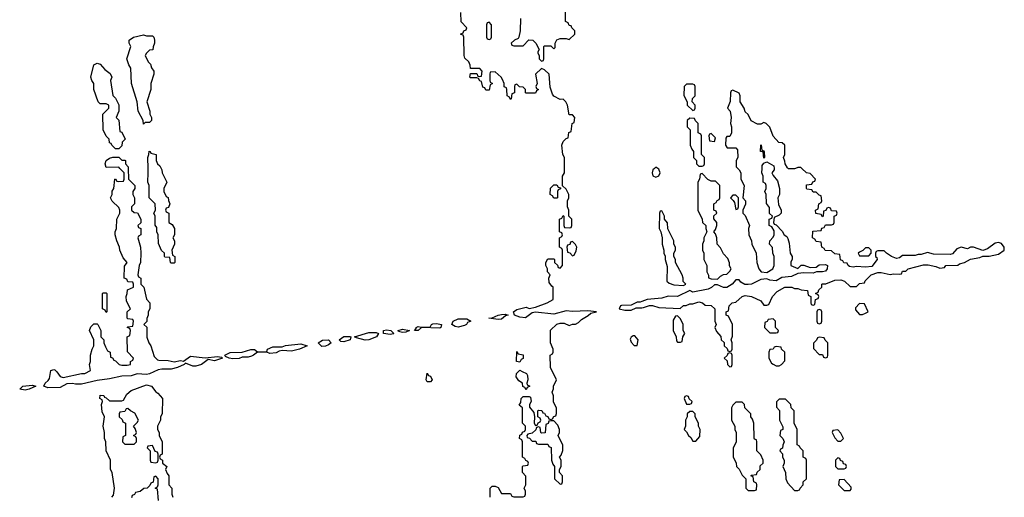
# Model space of a CAD drawing. Header units: inches. Extents: x 2769577 to 2880010, y 685631 to 825129.
# Tile 91 of 155: x 2795969 to 2802349, y 757870 to 760963. Entities that reach past the tile are written whole.
import ezdxf

# ---------------------------------------------------------------- set-up
doc = ezdxf.new("R2010")
doc.units = ezdxf.units.IN
doc.header["$MEASUREMENT"] = 0
for name, color, linetype in [('C7795', 7, 'Continuous'), ('C7796', 7, 'Continuous'), ('C8705', 7, 'Continuous'), ('C8706', 7, 'Continuous')]:
    doc.layers.add(name, color=color, linetype=linetype)

msp = doc.modelspace()

# ---------------------------------------------------------------- linework, layer by layer
at = {"layer": 'C7795', "color": 4, "elevation": 4}
for points in [[(2796672.2, 760000), (2796674, 759930), (2796714, 759890), (2796714, 759870), (2796702, 759850), (2796702, 759830), (2796712, 759810), (2796712, 759770), (2796694, 759750), (2796694, 759730), (2796710, 759714), (2796731.1, 759711.1), (2796754, 759670), (2796752.7, 759647.3), (2796734, 759630), (2796738, 759618), (2796754, 759610), (2796754, 759570), (2796738, 759562), (2796734, 759550), (2796752, 759490), (2796754, 759450), (2796752, 759390), (2796742, 759370), (2796734, 759310), (2796738, 759298), (2796754, 759290), (2796754, 759250), (2796772, 759230), (2796790, 759154), (2796811.3, 759130), (2796811.3, 759090), (2796802, 759070), (2796802, 759050), (2796792.7, 759027.3), (2796791.6, 759008.4), (2796774, 758990), (2796791.6, 758971.6), (2796792.7, 758907.3), (2796804.7, 758870), (2796818, 758850), (2796841, 758781), (2796861, 758761), (2796870, 758758), (2796930, 758756), (2796970, 758747.3), (2797010, 758756), (2797030, 758752), (2797076.4, 758783.6), (2797170, 758774), (2797250, 758781), (2797276.9, 758776.9), (2797282, 758770), (2797230, 758754), (2797190, 758762), (2797146, 758730), (2797110, 758718.7), (2797090, 758719.6), (2797042, 758738), (2797034, 758730), (2796992, 758710), (2796950, 758699.5), (2796890, 758699.5), (2796865.5, 758694.5), (2796810.3, 758669.6), (2796790, 758665.1), (2796730.5, 758669.5), (2796690, 758657), (2796630, 758655.1), (2796550, 758636.2), (2796470, 758626.6), (2796370, 758602.4), (2796330, 758601.6), (2796310, 758607), (2796275.2, 758604.8), (2796230, 758580.9), (2796150, 758579.3), (2796126, 758590), (2796134, 758610), (2796153.8, 758626.2), (2796161.5, 758638.5), (2796170, 758691.3), (2796190, 758698), (2796195.3, 758695.3), (2796210, 758682), (2796230, 758651.3), (2796250, 758646.8), (2796370, 758671.3), (2796390, 758671.3), (2796428, 758690), (2796422, 758730), (2796428, 758750), (2796428, 758790), (2796438, 758830), (2796448, 758850), (2796448, 758890), (2796422, 758950), (2796430, 758974), (2796450, 758994), (2796470, 758994), (2796474, 758990), (2796494, 758950), (2796494, 758910), (2796514, 758890), (2796514, 758870), (2796523.6, 758843.6), (2796538, 758818), (2796554, 758810), (2796558, 758778), (2796570, 758774), (2796578, 758758), (2796590, 758754), (2796614, 758730), (2796630, 758724.7), (2796665.4, 758725.4), (2796686, 758730), (2796686, 758750), (2796702, 758758), (2796706, 758770), (2796667.3, 758812.7), (2796666, 758910), (2796682, 758918), (2796686, 758950), (2796682, 758962), (2796666, 758970), (2796670, 758974), (2796702, 758978), (2796706, 759010), (2796702, 759022), (2796670, 759026), (2796666, 759030), (2796666, 759070), (2796686, 759090), (2796660.4, 759140.4), (2796658, 759170), (2796666, 759190), (2796667.3, 759212.7), (2796706, 759230), (2796706, 759250), (2796702, 759262), (2796670, 759266), (2796662, 759282), (2796646, 759290), (2796647.3, 759367.3), (2796666, 759390), (2796640.2, 759420.2), (2796618, 759470), (2796615.3, 759490), (2796598, 759530), (2796588, 759570), (2796588, 759590), (2796595.3, 759610), (2796598, 759670), (2796618, 759710), (2796618, 759730), (2796610, 759746), (2796567.3, 759787.3), (2796558, 759810), (2796568, 759830), (2796568.4, 759851.6), (2796578, 759870), (2796586, 759930), (2796590, 759932), (2796598, 759918), (2796610, 759914), (2796642, 759918), (2796646, 759930), (2796646, 759970), (2796617.6, 760000)], [(2796885.3, 760000), (2796890.7, 759990.7), (2796891.3, 759970), (2796922, 759910), (2796902, 759870), (2796902, 759850), (2796918, 759818), (2796931.3, 759811.3), (2796932.7, 759792.7), (2796942, 759770), (2796932.7, 759747.3), (2796918, 759742), (2796914, 759730), (2796918, 759718), (2796934, 759710), (2796934, 759650), (2796956.9, 759636.9), (2796971.3, 759610), (2796972, 759570), (2796962, 759550), (2796972, 759530), (2796972, 759510), (2796954, 759470), (2796958, 759438), (2796974, 759430), (2796974, 759390), (2796970, 759386), (2796950, 759386), (2796946, 759390), (2796942, 759422), (2796910, 759426), (2796906, 759430), (2796906, 759450), (2796888.4, 759468.4), (2796867.3, 759512.7), (2796866, 759570), (2796858, 759590), (2796856.4, 759616.4), (2796847.3, 759632.7), (2796846, 759690), (2796838, 759710), (2796848, 759730), (2796846, 759770), (2796808, 759810), (2796808, 759890), (2796798, 759910), (2796802, 759970), (2796800.8, 760000)], [(2799018, 757870), (2799018, 757930), (2799030, 757942), (2799050, 757942), (2799070, 757934), (2799090, 757894), (2799150, 757894), (2799158, 757878), (2799170, 757874), (2799230, 757874), (2799242, 757878), (2799246, 757890), (2799246, 757910), (2799238, 757930), (2799248, 757950), (2799247.3, 758007.3), (2799226, 758030), (2799226, 758070), (2799230, 758074), (2799262, 758078), (2799266, 758090), (2799262, 758102), (2799247.3, 758107.3), (2799242, 758122), (2799226, 758130), (2799226, 758230), (2799222, 758242), (2799208, 758250), (2799208.4, 758271.6), (2799222, 758278), (2799227.3, 758292.7), (2799242, 758298), (2799246, 758310), (2799246, 758330), (2799226, 758350), (2799226, 758450), (2799206, 758466), (2799216.4, 758483.6), (2799218, 758510), (2799230, 758522), (2799270, 758522), (2799278, 758518), (2799282, 758490), (2799272, 758470), (2799272.7, 758452.7), (2799299.6, 758419.6), (2799304.7, 758390), (2799302, 758350), (2799310, 758334), (2799322, 758338), (2799327.3, 758352.7), (2799342, 758358), (2799346, 758370), (2799342, 758382), (2799326, 758390), (2799326, 758430), (2799330, 758434), (2799352.7, 758432.7), (2799358, 758418), (2799370, 758414), (2799378, 758398), (2799390, 758394), (2799398, 758378), (2799410, 758374), (2799422, 758378), (2799430, 758394), (2799442, 758398), (2799447.3, 758412.7), (2799447.3, 758447.3), (2799428.4, 758488.4), (2799427.3, 758527.3), (2799418, 758550), (2799427.3, 758572.7), (2799428, 758590), (2799448, 758630), (2799408, 758710), (2799406, 758790), (2799422, 758798), (2799426, 758810), (2799426, 758830), (2799408, 758870), (2799408.4, 758951.6), (2799449.1, 758990.9), (2799470, 758998), (2799496.9, 758996.9), (2799530, 758982), (2799550, 758992), (2799570, 758992), (2799590, 759002), (2799610, 759022), (2799653.2, 759046.8), (2799670, 759062), (2799706, 759070), (2799650, 759077.2), (2799550, 759072.7), (2799510, 759077.2), (2799430, 759056), (2799310, 759069.2), (2799290, 759064), (2799247.1, 759032.9), (2799210, 759036), (2799175.3, 759050), (2799168, 759070), (2799190, 759086), (2799250, 759102), (2799270, 759092), (2799310, 759102), (2799386, 759130), (2799426, 759150), (2799426, 759230), (2799416.4, 759236.4), (2799400.4, 759260.4), (2799398, 759290), (2799406, 759310), (2799388, 759330), (2799388, 759350), (2799378, 759370), (2799378, 759390), (2799390, 759414), (2799430, 759414), (2799434, 759410), (2799434, 759390), (2799452.7, 759372.7), (2799458, 759358), (2799470, 759354), (2799486, 759370), (2799486, 759470), (2799482, 759482), (2799466, 759490), (2799466, 759550), (2799482, 759558), (2799486, 759570), (2799482, 759582), (2799466, 759590), (2799466, 759670), (2799482, 759678), (2799490, 759694), (2799494, 759690), (2799494, 759630), (2799498, 759618), (2799530, 759614), (2799542, 759618), (2799546, 759630), (2799546, 759670), (2799526, 759690), (2799526, 759730), (2799518, 759750), (2799518, 759790), (2799526, 759810), (2799526, 759830), (2799510, 759866), (2799486, 759886), (2799486, 759950), (2799498, 759970), (2799498, 760000)], [(2800000, 759137.6), (2799990, 759134), (2799970, 759134), (2799930, 759114), (2799868, 759112), (2799862, 759110), (2799854, 759090), (2799890, 759082), (2799930, 759082), (2799963.1, 759096.9), (2800000, 759097.8)], [(2796566, 757870), (2796576.4, 757883.6), (2796582, 757930), (2796568, 758030), (2796558, 758050), (2796558, 758110), (2796528, 758170), (2796526, 758230), (2796518, 758250), (2796518, 758290), (2796508.7, 758330), (2796518, 758390), (2796503.1, 758423.1), (2796498, 758470), (2796506, 758490), (2796502, 758502), (2796488.9, 758508.9), (2796490, 758532), (2796514, 758530), (2796518, 758518), (2796530, 758514), (2796550, 758494), (2796630, 758494), (2796642, 758498), (2796663.1, 758536.9), (2796690, 758562), (2796790, 758598.8), (2796822, 758590), (2796850, 758552), (2796863.6, 758543.6), (2796894, 758510), (2796892, 758410), (2796882, 758390), (2796882, 758370), (2796862, 758330), (2796862, 758310), (2796872, 758290), (2796872, 758270), (2796891.3, 758230), (2796892, 758150), (2796878, 758142), (2796874, 758130), (2796878, 758118), (2796894, 758110), (2796894, 758090), (2796922, 758070), (2796914, 758050), (2796923.6, 758023.6), (2796934, 758010), (2796934, 757950), (2796954, 757930), (2796954, 757890), (2796962, 757870)], [(2796868.4, 757848.4), (2796862, 757922), (2796846, 757930), (2796862, 757938), (2796866, 757950), (2796866, 757990), (2796850, 758006), (2796838, 758002), (2796832.7, 757967.3), (2796818, 757962), (2796812.7, 757947.3), (2796794, 757930), (2796772.7, 757927.3), (2796750, 757908), (2796718, 757902), (2796712.7, 757887.3), (2796698, 757882), (2796692.7, 757867.3)]]:
    msp.add_lwpolyline(points, dxfattribs=at)
for points in [[(2799430, 759806), (2799422, 759822), (2799406, 759830), (2799408.4, 759871.6), (2799430, 759894), (2799450, 759894), (2799458, 759878), (2799474, 759874), (2799472.7, 759867.3), (2799458, 759862), (2799454, 759850), (2799454, 759810), (2799450, 759806)], [(2799550, 759526), (2799538, 759522), (2799532.7, 759507.3), (2799518, 759502), (2799514, 759490), (2799518, 759458), (2799532.7, 759452.7), (2799550, 759434), (2799562, 759438), (2799574.6, 759465.4), (2799578, 759490), (2799570, 759506)], [(2796530, 759066), (2796522, 759082), (2796506, 759090), (2796506, 759190), (2796510, 759194), (2796530, 759194), (2796534, 759190), (2796534, 759070)], [(2799070, 759021.2), (2799008, 759030), (2799030, 759031.3), (2799068, 759050), (2799090, 759054), (2799114.8, 759054.8), (2799134, 759050), (2799116, 759044), (2799090, 759024)], [(2798690, 758965.2), (2798571.3, 758968.7), (2798550, 758949.3), (2798526, 758950), (2798538, 758962), (2798538, 758970), (2798550, 758976), (2798570, 758971), (2798628, 758972), (2798638, 758990), (2798646.6, 758993.4), (2798670, 758995.5), (2798702, 758990), (2798698, 758970)], [(2798810, 758972), (2798790, 758975.1), (2798768.7, 758990), (2798777.2, 759010), (2798810, 759025.5), (2798865.4, 759025.4), (2798891.3, 759011.3), (2798870, 759002), (2798862.8, 758990), (2798850, 758982)], [(2798070, 758877.2), (2798050, 758879), (2798039, 758890), (2798070, 758911.3), (2798108.9, 758911.1), (2798114, 758910), (2798110, 758889.2)], [(2798207.5, 758887.5), (2798150, 758902), (2798138, 758910), (2798230, 758937.3), (2798278, 758938), (2798294, 758930), (2798281, 758910), (2798230, 758889.5)], [(2798370, 758925.2), (2798326, 758930), (2798326, 758950), (2798345.2, 758954.8), (2798374, 758950), (2798394, 758930), (2798390, 758929)], [(2798450, 758937.2), (2798424, 758944), (2798422, 758950), (2798450, 758959.1), (2798494, 758950), (2798490, 758949), (2798470, 758939)], [(2799943.6, 758916.4), (2799930, 758906), (2799925.4, 758894.6), (2799930, 758874), (2799950, 758854), (2799970, 758854), (2799975.3, 758890), (2799954.6, 758914.6)], [(2797730, 758816), (2797670, 758821.2), (2797650, 758817.2), (2797630, 758804.5), (2797590, 758800.9), (2797570, 758809.3), (2797510, 758809.2), (2797484.7, 758790), (2797470, 758784.5), (2797450, 758778.4), (2797410, 758777.2), (2797390, 758769.6), (2797350, 758765.6), (2797326, 758770), (2797302, 758782), (2797298, 758790), (2797332.3, 758807.7), (2797410, 758810.7), (2797467.1, 758827.1), (2797490, 758826), (2797510, 758812), (2797570, 758814), (2797575.3, 758830), (2797610, 758844), (2797670, 758844.7), (2797690, 758854), (2797790, 758862.8), (2797832, 758850), (2797782, 758830)], [(2797927.5, 758847.5), (2797902, 758870), (2797930, 758886.8), (2797970.6, 758890.6), (2797986, 758870), (2797970, 758857.2), (2797950, 758849.4)], [(2799210, 758746), (2799188.4, 758748.4), (2799190, 758814), (2799198, 758798), (2799232, 758792), (2799231.6, 758768.4), (2799218, 758762)], [(2798610, 758618), (2798602, 758630), (2798610, 758674), (2798618, 758658), (2798630, 758654), (2798642, 758630), (2798630, 758618)], [(2799250, 758566), (2799242, 758582), (2799228.4, 758588.4), (2799226, 758610), (2799203.1, 758623.1), (2799186, 758650), (2799187.3, 758672.7), (2799210, 758694), (2799223.6, 758683.6), (2799252.7, 758672.7), (2799259.6, 758659.6), (2799262, 758630), (2799254, 758610), (2799258, 758598), (2799274, 758590), (2799258, 758582)], [(2796004.5, 758564.5), (2795968.7, 758570), (2795990, 758590.6), (2796050, 758595.5), (2796074, 758590), (2796030, 758569.5)], [(2796670, 758446), (2796658, 758442), (2796650, 758426), (2796618, 758422), (2796614, 758410), (2796614, 758390), (2796632.7, 758372.7), (2796638, 758358), (2796654, 758350), (2796654, 758270), (2796638, 758262), (2796634, 758230), (2796650, 758214), (2796710, 758214), (2796726, 758230), (2796726, 758250), (2796722, 758262), (2796706, 758270), (2796722, 758278), (2796726, 758290), (2796716.4, 758316.4), (2796706, 758330), (2796730, 758354), (2796738, 758370), (2796714.6, 758414.6), (2796686, 758430)], [(2799430, 758366), (2799410, 758366), (2799398, 758362), (2799392.7, 758347.3), (2799378, 758342), (2799372.7, 758287.3), (2799350, 758286), (2799346, 758290), (2799342, 758322), (2799330, 758326), (2799318, 758322), (2799312.7, 758307.3), (2799290, 758286), (2799262, 758278), (2799254, 758270), (2799258, 758258), (2799272.7, 758252.7), (2799290, 758234), (2799312.7, 758232.7), (2799318, 758218), (2799330, 758214), (2799390, 758214), (2799398, 758198), (2799412.7, 758192.7), (2799414, 758110), (2799423.6, 758083.6), (2799434, 758070), (2799434, 757990), (2799470, 757954), (2799482, 757958), (2799486, 757970), (2799486, 758010), (2799466, 758030), (2799466, 758050), (2799478, 758070), (2799478, 758110), (2799466, 758130), (2799476.4, 758143.6), (2799487.3, 758172.7), (2799487.3, 758207.3), (2799458, 758270), (2799466, 758290), (2799466, 758310), (2799456.4, 758336.4)], [(2796830, 758206), (2796798, 758202), (2796794, 758190), (2796814, 758170), (2796814, 758110), (2796818, 758098), (2796850, 758094), (2796862, 758098), (2796866, 758110), (2796866, 758150), (2796862, 758162), (2796847.3, 758167.3)]]:
    msp.add_lwpolyline(points, close=True, dxfattribs=at)
at = {"layer": 'C7796', "color": 4, "elevation": 4}
for points in [[(2799498, 760000), (2799498, 760070), (2799488.9, 760088.9), (2799482, 760150), (2799490, 760174), (2799510, 760194), (2799522, 760198), (2799527.3, 760232.7), (2799542, 760238), (2799548.4, 760291.6), (2799562, 760298), (2799566, 760330), (2799550, 760346), (2799530, 760346), (2799518, 760410), (2799508, 760430), (2799490, 760448), (2799470, 760446), (2799430, 760468), (2799420.2, 760480.2), (2799405.2, 760525.2), (2799399, 760610), (2799370, 760638), (2799350, 760646), (2799312, 760610), (2799322, 760550), (2799314, 760530), (2799318, 760518), (2799331.3, 760510), (2799318, 760502), (2799310, 760486), (2799250, 760486), (2799246, 760490), (2799246, 760510), (2799230, 760526), (2799207.3, 760527.3), (2799190, 760546), (2799178, 760542), (2799174, 760530), (2799174, 760490), (2799158, 760482), (2799154, 760450), (2799150, 760446), (2799142, 760462), (2799128, 760470), (2799126, 760510), (2799122, 760522), (2799108.4, 760528.4), (2799108, 760550), (2799096.4, 760576.4), (2799088, 760590), (2799050, 760626), (2799018, 760622), (2799014, 760610), (2799014, 760570), (2799018, 760558), (2799032, 760550), (2799018, 760542), (2799010, 760506), (2798990, 760506), (2798982, 760522), (2798970, 760526), (2798962, 760562), (2798950, 760566), (2798942, 760582), (2798930, 760586), (2798890, 760586), (2798886, 760590), (2798890, 760614), (2798930, 760614), (2798938, 760598), (2798950, 760594), (2798962, 760598), (2798966, 760630), (2798950, 760646), (2798890, 760646), (2798887.3, 760667.3), (2798878, 760690), (2798853.6, 760713.6), (2798848, 760730), (2798846, 760850), (2798842, 760862), (2798826, 760870), (2798842, 760878), (2798846, 760890), (2798862, 760898), (2798866, 760910), (2798828.4, 760948.4), (2798828, 761010)], [(2799214, 760970), (2799212, 760890), (2799202, 760850), (2799198, 760842), (2799174, 760830), (2799154, 760810), (2799158, 760798), (2799170, 760794), (2799230, 760794), (2799268.4, 760831.6), (2799294, 760830), (2799314, 760810), (2799334, 760770), (2799325.4, 760754.6), (2799325.4, 760745.4), (2799334, 760730), (2799334, 760710), (2799350, 760694), (2799362, 760698), (2799366, 760710), (2799366, 760790), (2799370, 760794), (2799410, 760794), (2799430, 760774), (2799438, 760782), (2799438, 760810), (2799450, 760832), (2799470, 760842), (2799510, 760842), (2799530, 760834), (2799566, 760870), (2799566, 760890), (2799546, 760910), (2799542, 760922), (2799530, 760926), (2799522, 760942), (2799506, 760950), (2799506, 761070)], [(2796617.6, 760000), (2796610, 760008), (2796530, 760006), (2796522, 760030), (2796528.7, 760050), (2796550, 760066), (2796571.6, 760071.6), (2796612, 760072), (2796630, 760054), (2796650, 760054), (2796654, 760050), (2796654, 760030), (2796672, 760010), (2796672.2, 760000)], [(2796800.8, 760000), (2796798, 760070), (2796806, 760090), (2796808, 760112), (2796814, 760110), (2796818, 760098), (2796852, 760090), (2796854, 760050), (2796862, 760030), (2796876, 760016), (2796885.3, 760000)]]:
    msp.add_lwpolyline(points, dxfattribs=at)
for points in [[(2799010, 760946), (2798998, 760942), (2798994, 760930), (2798994, 760850), (2798998, 760838), (2799010, 760834), (2799022, 760838), (2799026, 760850), (2799026, 760930)], [(2796790, 760858), (2796830, 760858), (2796838, 760850), (2796842, 760830), (2796842, 760810), (2796832.7, 760787.3), (2796831.6, 760768.4), (2796810, 760766), (2796790, 760746), (2796782, 760730), (2796802, 760690), (2796815.3, 760675.3), (2796822, 760650), (2796838, 760630), (2796838, 760610), (2796818, 760550), (2796818, 760510), (2796792, 760430), (2796811.3, 760370), (2796812, 760350), (2796822, 760330), (2796822, 760310), (2796810, 760298), (2796782, 760298), (2796770, 760286), (2796768, 760310), (2796735.3, 760370), (2796729, 760430), (2796694, 760550), (2796688.4, 760648.4), (2796675.3, 760670), (2796662, 760710), (2796688, 760790), (2796678, 760810), (2796678, 760830), (2796706, 760850), (2796770, 760864.7)], [(2796590, 760126), (2796566, 760150), (2796562, 760162), (2796550, 760166), (2796548, 760190), (2796529.1, 760209.1), (2796509, 760250), (2796508, 760350), (2796546, 760390), (2796546, 760410), (2796530, 760418), (2796490, 760418), (2796478, 760430), (2796448.7, 760510), (2796448.7, 760550), (2796435.3, 760570), (2796429, 760590), (2796449.3, 760670.7), (2796470, 760682), (2796490, 760674), (2796519.6, 760639.6), (2796555.3, 760615.3), (2796564.7, 760590), (2796558, 760570), (2796572.7, 760472.7), (2796590, 760454), (2796611.1, 760411.1), (2796612, 760370), (2796594, 760330), (2796611.6, 760311.6), (2796618, 760238), (2796630, 760234), (2796651.3, 760190), (2796632, 760170), (2796630, 760146), (2796610, 760126)]]:
    msp.add_lwpolyline(points, close=True, dxfattribs=at)
at = {"layer": 'C8705', "color": 4, "elevation": 4}
for points in [[(2800000, 759097.8), (2800010, 759098), (2800050, 759111), (2800070, 759111), (2800110, 759098), (2800247.3, 759092.7), (2800270, 759112), (2800287.3, 759112.7), (2800310, 759122), (2800330, 759122), (2800370, 759136), (2800394, 759130), (2800410, 759114), (2800450, 759112), (2800474, 759090), (2800474, 759010), (2800482, 758990), (2800474, 758970), (2800483.6, 758943.6), (2800511.6, 758911.6), (2800514, 758890), (2800532.7, 758872.7), (2800534, 758850), (2800552.7, 758832.7), (2800558, 758818), (2800570, 758814), (2800582, 758818), (2800586, 758830), (2800586, 758870), (2800578, 758890), (2800587.3, 758912.7), (2800588, 758990), (2800562, 759042), (2800546, 759050), (2800546, 759070), (2800562, 759078), (2800566, 759110), (2800586, 759130), (2800610, 759134), (2800649.3, 759170.7), (2800670, 759176), (2800711.1, 759171.1), (2800770, 759142), (2800790, 759114), (2800810, 759114), (2800822, 759118), (2800846, 759170), (2800876.4, 759203.6), (2800926, 759230), (2800970.9, 759230.9), (2800990, 759222), (2801010, 759222), (2801032.7, 759212.7), (2801074, 759210), (2801078, 759178), (2801094, 759170), (2801094, 759130), (2801098, 759118), (2801110, 759114), (2801122, 759118), (2801126, 759150), (2801142, 759158), (2801146, 759170), (2801142, 759182), (2801126, 759190), (2801142, 759198), (2801147.3, 759212.7), (2801166, 759230), (2801166, 759250), (2801170, 759252), (2801192.7, 759252.7), (2801250, 759276), (2801290, 759278), (2801314, 759270), (2801350, 759234), (2801390, 759234), (2801410, 759254), (2801442, 759258), (2801447.3, 759272.7), (2801486, 759310), (2801530, 759326), (2801550, 759326), (2801608, 759312), (2801630, 759318), (2801670, 759314), (2801682, 759318), (2801690, 759334), (2801710, 759334), (2801726, 759350), (2801825.6, 759374.4), (2801854.4, 759374.4), (2801904.7, 759364.7), (2801930, 759354), (2801962, 759358), (2801970, 759372), (2802047.3, 759372.7), (2802058, 759382), (2802090, 759391.3), (2802130, 759411.3), (2802190, 759422), (2802208.9, 759431.1), (2802250, 759431.3), (2802310, 759444.7), (2802348, 759470), (2802348.7, 759490), (2802330, 759513.2), (2802310, 759519), (2802290, 759515.3), (2802240.7, 759479.3), (2802210, 759468.7), (2802150, 759488.7), (2802130, 759488.7), (2802110, 759479), (2802070, 759489.2), (2802041.4, 759478.6), (2802013.2, 759446.8), (2801998, 759442), (2801890, 759445.2), (2801850, 759455.3), (2801810, 759442), (2801790, 759442), (2801770, 759435.3), (2801690, 759435.3), (2801670, 759421.2), (2801650, 759417.2), (2801618, 759430), (2801586, 759450), (2801570, 759466), (2801530, 759466), (2801518, 759462), (2801514, 759450), (2801514, 759430), (2801522, 759422), (2801524.7, 759410), (2801490, 759364), (2801450, 759361.2), (2801390, 759365.2), (2801370, 759361.2), (2801345.6, 759365.6), (2801338, 759370), (2801330, 759386), (2801308.7, 759388.7), (2801302, 759402), (2801287.3, 759407.3), (2801282, 759442), (2801250, 759446), (2801230, 759466), (2801188.4, 759468.4), (2801182, 759482), (2801166, 759490), (2801162, 759522), (2801130, 759526), (2801122, 759542), (2801106, 759550), (2801107.3, 759592.7), (2801162, 759598), (2801167.3, 759612.7), (2801182, 759618), (2801190, 759634), (2801230, 759634), (2801242, 759638), (2801246, 759650), (2801246, 759690), (2801262, 759698), (2801266, 759710), (2801262, 759722), (2801230, 759726), (2801222, 759742), (2801210, 759746), (2801198, 759742), (2801192.7, 759727.3), (2801178, 759722), (2801174, 759690), (2801170, 759686), (2801162, 759702), (2801127.3, 759707.3), (2801126, 759730), (2801142, 759738), (2801146, 759770), (2801162, 759778), (2801166, 759790), (2801162, 759822), (2801150, 759826), (2801130, 759846), (2801110, 759846), (2801102, 759862), (2801070, 759866), (2801066, 759870), (2801067.3, 759892.7), (2801102, 759898), (2801107.3, 759912.7), (2801122, 759918), (2801126, 759930), (2801090, 759966), (2801066, 759970), (2801036, 760000)], [(2800857.2, 760000), (2800858, 759990), (2800842, 759970), (2800850, 759954), (2800879.6, 759919.6), (2800892, 759870), (2800891.3, 759830), (2800882, 759810), (2800885.4, 759765.4), (2800902, 759730), (2800902, 759710), (2800890, 759698), (2800858, 759682), (2800854, 759650), (2800858, 759638), (2800870, 759634), (2800910, 759594), (2800922, 759570), (2800938.8, 759558.8), (2800946.8, 759546.8), (2800955.3, 759515.3), (2800962, 759450), (2800974, 759430), (2800974, 759410), (2800964.7, 759395.3), (2800964.7, 759370), (2801010, 759352), (2801032.7, 759372.7), (2801050, 759374), (2801090, 759358), (2801130, 759361), (2801150, 759376), (2801190, 759378), (2801202, 759370), (2801201, 759350), (2801190, 759335.3), (2801170, 759329), (2801130.9, 759329.1), (2801110, 759322), (2801050, 759324), (2801010, 759319), (2800970, 759299.3), (2800907.7, 759292.3), (2800870, 759272.7), (2800830, 759276), (2800810, 759285.2), (2800770, 759281.2), (2800710.4, 759249.6), (2800690, 759247), (2800667.6, 759247.6), (2800642.5, 759262.5), (2800630, 759278), (2800610, 759278), (2800586, 759250), (2800550, 759229.3), (2800529.5, 759229.5), (2800490, 759245.2), (2800470, 759245.2), (2800452.4, 759227.6), (2800430, 759218), (2800330, 759199), (2800310, 759208.7), (2800230, 759169.2), (2800170, 759173.2), (2800130, 759159.3), (2800034, 759150), (2800000, 759137.6)], [(2800082, 760000), (2800072, 759990), (2800066, 759970), (2800071.6, 759951.6), (2800090, 759942), (2800110, 759952), (2800119, 759970), (2800110, 759995.3), (2800102.6, 760000)], [(2800622.2, 760000), (2800631.1, 759991.1), (2800642, 759970), (2800642, 759930), (2800662, 759890), (2800654, 759810), (2800672, 759790), (2800671.1, 759768.9), (2800654, 759730), (2800654, 759710), (2800670, 759694), (2800698, 759630), (2800692, 759610), (2800694, 759570), (2800711.6, 759531.6), (2800712, 759510), (2800741, 759450), (2800746, 759390), (2800758, 759350), (2800774, 759330), (2800810, 759326), (2800848, 759350), (2800858, 759370), (2800858, 759430), (2800848, 759450), (2800847.3, 759487.3), (2800828, 759510), (2800828.4, 759531.6), (2800850, 759554), (2800858, 759570), (2800856.4, 759596.4), (2800842, 759622), (2800826, 759630), (2800826, 759670), (2800842, 759678), (2800846, 759690), (2800828, 759708), (2800827.3, 759747.3), (2800807.3, 759772.7), (2800806, 759830), (2800798, 759850), (2800806, 759870), (2800806, 759890), (2800802, 759902), (2800786, 759910), (2800786, 759950), (2800778, 759970), (2800779.5, 760000)], [(2800995, 760000), (2800990, 759998), (2800950, 759998), (2800947.3, 760000)]]:
    msp.add_lwpolyline(points, dxfattribs=at)
for points in [[(2800390, 759966), (2800378, 759962), (2800374, 759930), (2800362, 759910), (2800362, 759730), (2800391.6, 759671.6), (2800394, 759650), (2800414, 759630), (2800414, 759610), (2800422, 759590), (2800402, 759550), (2800402, 759530), (2800392, 759510), (2800394, 759470), (2800402, 759450), (2800402, 759410), (2800422, 759370), (2800422, 759330), (2800432, 759308), (2800432, 759292), (2800450, 759284.7), (2800490, 759282), (2800510, 759302), (2800530, 759312), (2800550, 759314), (2800570, 759334), (2800578, 759350), (2800568.4, 759368.4), (2800567.3, 759387.3), (2800556.4, 759416.4), (2800530, 759446), (2800510, 759486), (2800488.4, 759508.4), (2800486, 759550), (2800476.4, 759576.4), (2800466, 759590), (2800476.4, 759603.6), (2800486, 759630), (2800486, 759650), (2800467.3, 759672.7), (2800467.3, 759692.7), (2800486, 759710), (2800482, 759722), (2800466, 759730), (2800466, 759770), (2800482, 759778), (2800487.3, 759792.7), (2800502, 759798), (2800506, 759810), (2800506, 759890), (2800476.4, 759916.4), (2800450, 759918), (2800428.4, 759928.4)], [(2800610, 759826), (2800590, 759826), (2800574, 759810), (2800592.7, 759792.7), (2800599.6, 759779.6), (2800610, 759734), (2800622, 759738), (2800626, 759750), (2800626, 759810)], [(2800130, 759726), (2800118, 759722), (2800114, 759710), (2800112, 759610), (2800122, 759590), (2800132, 759550), (2800132, 759510), (2800142, 759470), (2800142, 759450), (2800151.6, 759431.6), (2800152, 759410), (2800163.6, 759363.6), (2800162, 759270), (2800176.9, 759256.9), (2800206.4, 759246.4), (2800270, 759242), (2800286, 759250), (2800268, 759268), (2800268, 759290), (2800262, 759310), (2800218, 759390), (2800218, 759410), (2800208, 759430), (2800208, 759450), (2800218, 759470), (2800218, 759490), (2800208, 759510), (2800208, 759530), (2800168.4, 759608.4), (2800167.3, 759647.3), (2800146, 759670), (2800146, 759690)], [(2801470, 759486), (2801450, 759486), (2801432.7, 759467.3), (2801410, 759458), (2801402, 759450), (2801410, 759434), (2801470, 759434), (2801486, 759450), (2801486, 759470)], [(2801410, 759126), (2801383.6, 759096.4), (2801383.6, 759083.6), (2801410, 759054), (2801430, 759054), (2801450, 759062), (2801466, 759070), (2801442, 759122)], [(2800230, 759046), (2800218, 759042), (2800203.6, 759016.4), (2800202, 758950), (2800222, 758910), (2800223.6, 758883.6), (2800230, 758874), (2800250, 758874), (2800262, 758878), (2800266, 758910), (2800278, 758930), (2800268, 758950), (2800268, 758990), (2800250, 759026)], [(2801150, 759086), (2801138, 759082), (2801134, 759070), (2801134, 759010), (2801138, 758998), (2801150, 758994), (2801162, 758998), (2801166, 759010), (2801166, 759070), (2801162, 759082)], [(2800850, 759026), (2800818, 759022), (2800812.7, 759007.3), (2800798, 759002), (2800794, 758970), (2800830, 758934), (2800870, 758934), (2800882, 758938), (2800886, 758950), (2800866, 758970), (2800866, 759010)], [(2801150, 758906), (2801138, 758902), (2801132.7, 758887.3), (2801112.7, 758867.3), (2801112.7, 758832.7), (2801150, 758794), (2801170, 758794), (2801178, 758778), (2801190, 758774), (2801202, 758778), (2801206, 758790), (2801206, 758870), (2801187.3, 758887.3), (2801182, 758902)], [(2800870, 758846), (2800858, 758842), (2800851.6, 758828.4), (2800830, 758826), (2800822, 758810), (2800822, 758770), (2800839.6, 758739.6), (2800850, 758732), (2800870, 758722), (2800890, 758722), (2800906, 758730), (2800927.3, 758752.7), (2800926, 758810), (2800906, 758830), (2800902, 758842)], [(2800570, 758806), (2800558, 758802), (2800552.7, 758787.3), (2800534, 758770), (2800552.7, 758752.7), (2800554, 758730), (2800570, 758714), (2800582, 758718), (2800586, 758730), (2800586, 758790), (2800582, 758802)], [(2800290, 758526), (2800278, 758522), (2800274, 758510), (2800290, 758474), (2800310, 758474), (2800322, 758478), (2800326, 758490), (2800307.3, 758507.3), (2800302, 758522)], [(2800650, 758486), (2800610, 758486), (2800590, 758466), (2800582, 758450), (2800582, 758370), (2800602, 758330), (2800602, 758310), (2800612, 758290), (2800612, 758230), (2800592.7, 758187.3), (2800592.7, 758132.7), (2800612, 758090), (2800614, 758070), (2800631.6, 758051.6), (2800650, 758014), (2800674, 757990), (2800674, 757930), (2800690, 757914), (2800730, 757914), (2800742, 757918), (2800746, 757950), (2800742, 757962), (2800726, 757970), (2800722, 758002), (2800706, 758010), (2800710, 758014), (2800742, 758018), (2800747.3, 758032.7), (2800766, 758050), (2800767.3, 758072.7), (2800786, 758090), (2800786, 758110), (2800770, 758146), (2800746, 758170), (2800746, 758230), (2800742, 758242), (2800730, 758246), (2800727.3, 758252.7), (2800726, 758350), (2800716.4, 758376.4), (2800706, 758390), (2800706, 758410), (2800668, 758450), (2800666, 758470)], [(2800930, 758506), (2800890, 758506), (2800872.7, 758487.3), (2800872.7, 758452.7), (2800891.6, 758431.6), (2800892, 758370), (2800912.7, 758327.3), (2800914, 758310), (2800898, 758302), (2800894, 758270), (2800914, 758250), (2800922, 758230), (2800912.7, 758207.3), (2800911.6, 758188.4), (2800898, 758182), (2800894, 758170), (2800911.6, 758151.6), (2800912, 758130), (2800922, 758110), (2800922, 758090), (2800914, 758070), (2800931.6, 758031.6), (2800934, 757990), (2800943.6, 757963.6), (2800990, 757914), (2801010, 757914), (2801022, 757918), (2801026, 757930), (2801046, 757950), (2801046, 757970), (2801066, 757990), (2801066, 758110), (2801062, 758122), (2801046, 758130), (2801046, 758170), (2801026, 758190), (2801022, 758202), (2801006, 758210), (2801006, 758310), (2800988, 758350), (2800986, 758430), (2800968.4, 758448.4), (2800966, 758470)], [(2800330, 758426), (2800310, 758426), (2800294, 758410), (2800294, 758390), (2800282, 758370), (2800282, 758330), (2800274, 758310), (2800290, 758294), (2800302, 758270), (2800316.9, 758256.9), (2800330, 758234), (2800350, 758234), (2800376.4, 758263.6), (2800378, 758310), (2800368, 758330), (2800368, 758350), (2800346, 758390), (2800346, 758410)], [(2801270, 758306), (2801238, 758302), (2801234, 758290), (2801250, 758254), (2801270, 758234), (2801290, 758234), (2801306, 758250), (2801290, 758286)], [(2801270, 758126), (2801254, 758110), (2801254, 758070), (2801270, 758054), (2801310, 758054), (2801322, 758058), (2801326, 758070), (2801322, 758082), (2801307.3, 758087.3), (2801302, 758102), (2801287.3, 758107.3), (2801282, 758122)], [(2801310, 757986), (2801278, 757982), (2801274, 757950), (2801310, 757914), (2801350, 757914), (2801356.4, 757923.6), (2801356.4, 757936.4)]]:
    msp.add_lwpolyline(points, close=True, dxfattribs=at)
at = {"layer": 'C8706', "color": 4, "elevation": 4}
for points in [[(2800330, 760546), (2800290, 760546), (2800274, 760530), (2800272.7, 760472.7), (2800294, 760430), (2800294, 760410), (2800330, 760374), (2800342, 760378), (2800346, 760390), (2800346, 760410), (2800326, 760430), (2800327.3, 760452.7), (2800346, 760470), (2800346, 760530), (2800342, 760542)], [(2800310, 760326), (2800294, 760310), (2800294, 760270), (2800314, 760250), (2800314, 760150), (2800323.6, 760123.6), (2800334, 760110), (2800334, 760070), (2800354, 760050), (2800354, 760030), (2800370, 760014), (2800390, 760014), (2800402, 760018), (2800406, 760030), (2800406, 760070), (2800386, 760090), (2800386, 760210), (2800382, 760222), (2800366, 760230), (2800366, 760290), (2800347.3, 760307.3), (2800342, 760322)], [(2800450, 760226), (2800438, 760222), (2800434, 760210), (2800438, 760178), (2800470, 760174), (2800478, 760198)], [(2800790, 760066), (2800786, 760106), (2800768, 760110), (2800770, 760152), (2800774, 760150), (2800778, 760118), (2800790, 760114), (2800792.7, 760107.3), (2800794, 760070)]]:
    msp.add_lwpolyline(points, close=True, dxfattribs=at)
for points in [[(2800947.3, 760000), (2800943.1, 760003.1), (2800928.4, 760028.4), (2800927.3, 760047.3), (2800918, 760070), (2800926, 760090), (2800926, 760150), (2800910, 760166), (2800887.3, 760167.3), (2800850, 760208), (2800830, 760266), (2800806, 760290), (2800790, 760298), (2800770, 760286), (2800750, 760286), (2800708.7, 760308.7), (2800688.4, 760348.4), (2800670, 760366), (2800662, 760390), (2800638, 760430), (2800638, 760470), (2800630, 760486), (2800590, 760506), (2800578, 760502), (2800574, 760490), (2800572.7, 760432.7), (2800554, 760390), (2800572, 760370), (2800578, 760330), (2800574, 760290), (2800582, 760270), (2800582, 760230), (2800570, 760206), (2800550, 760206), (2800543.6, 760196.4), (2800542, 760150), (2800552.7, 760132.7), (2800610, 760134), (2800619.6, 760119.6), (2800622, 760070), (2800612, 760050), (2800612, 760010), (2800622.2, 760000)], [(2800102.6, 760000), (2800090, 760008), (2800082, 760000)], [(2800779.5, 760000), (2800780.4, 760019.6), (2800790, 760034), (2800810, 760042), (2800856, 760016), (2800857.2, 760000)], [(2801036, 760000), (2801030, 760006), (2801010, 760006), (2800995, 760000)]]:
    msp.add_lwpolyline(points, dxfattribs=at)

doc.saveas('drawing.dxf')
